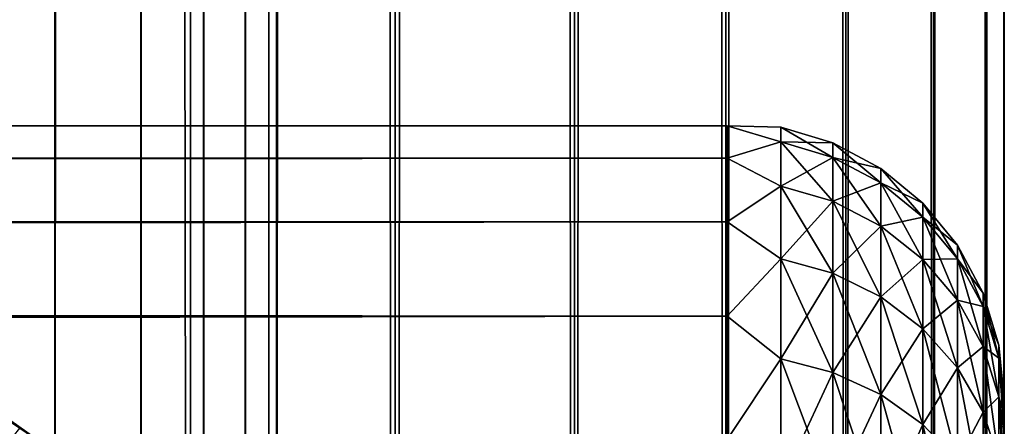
# Model space of a CAD drawing. Extents: x -265 to 265, y 0 to 1307.
# Tile 91 of 256: x 257.9 to 265, y 30.31 to 33.24. Entities that reach past the tile are written whole.
import ezdxf

# ---------------------------------------------------------------- set-up
doc = ezdxf.new("R2010")
doc.units = 0
doc.header["$LTSCALE"] = 81.481481
for name, color, linetype in [('119', 7, 'CONTINUOUS'), ('120', 7, 'CONTINUOUS'), ('132', 7, 'CONTINUOUS'), ('136', 7, 'CONTINUOUS'), ('140', 7, 'CONTINUOUS'), ('73', 7, 'CONTINUOUS'), ('75', 7, 'CONTINUOUS'), ('79', 7, 'CONTINUOUS')]:
    doc.layers.add(name, color=color, linetype=linetype)

msp = doc.modelspace()

# ---------------------------------------------------------------- linework, layer by layer
at = {"layer": '119', "color": 7, "linetype": 'CONTINUOUS'}
for points in [[(257.5, 1, 12.9904), (259.1314, 1, 11.9003), (257.5, 1299, 12.9904), (257.5, 1, 12.9904)], [(257.5, 1299, 12.9904), (259.1314, 1, 11.9003), (259.1314, 1299, 11.9003), (257.5, 1299, 12.9904)], [(259.1314, 1, 11.9003), (260.6066, 1, 10.6066), (259.1314, 1299, 11.9003), (259.1314, 1, 11.9003)], [(259.1314, 1299, 11.9003), (260.6066, 1, 10.6066), (260.6066, 1299, 10.6066), (259.1314, 1299, 11.9003)], [(260.6066, 1, 10.6066), (261.9003, 1, 9.1314), (260.6066, 1299, 10.6066), (260.6066, 1, 10.6066)], [(260.6066, 1299, 10.6066), (261.9003, 1, 9.1314), (261.9003, 1299, 9.1314), (260.6066, 1299, 10.6066)], [(261.9003, 1, 9.1314), (262.9904, 1, 7.5), (261.9003, 1299, 9.1314), (261.9003, 1, 9.1314)], [(261.9003, 1299, 9.1314), (262.9904, 1, 7.5), (262.9904, 1299, 7.5), (261.9003, 1299, 9.1314)], [(262.9904, 1, 7.5), (263.8582, 1, 5.7403), (262.9904, 1299, 7.5), (262.9904, 1, 7.5)], [(262.9904, 1299, 7.5), (263.8582, 1, 5.7403), (263.8582, 1299, 5.7403), (262.9904, 1299, 7.5)], [(263.8582, 1, 5.7403), (264.4889, 1, 3.8823), (263.8582, 1299, 5.7403), (263.8582, 1, 5.7403)], [(263.8582, 1299, 5.7403), (264.4889, 1, 3.8823), (264.4889, 1299, 3.8823), (263.8582, 1299, 5.7403)], [(264.4889, 1, 3.8823), (264.8717, 1, 1.9579), (264.4889, 1299, 3.8823), (264.4889, 1, 3.8823)], [(264.4889, 1299, 3.8823), (264.8717, 1, 1.9579), (264.8717, 1299, 1.9579), (264.4889, 1299, 3.8823)], [(264.8717, 1, 1.9579), (265, 1), (264.8717, 1299, 1.9579), (264.8717, 1, 1.9579)], [(264.8717, 1299, 1.9579), (265, 1), (265, 1299), (264.8717, 1299, 1.9579)]]:
    msp.add_3dface(points, dxfattribs=at)
at = {"layer": '120', "color": 7, "linetype": 'CONTINUOUS'}
for points in [[(260.6066, 1299, -10.6066), (260.6066, 1, -10.6066), (259.75, 20, -11.399), (260.6066, 1299, -10.6066)], [(259.75, 1280, -11.399), (260.6066, 1299, -10.6066), (259.75, 20, -11.399), (259.75, 1280, -11.399)], [(261.9003, 1, -9.1314), (260.6066, 1, -10.6066), (261.9003, 1299, -9.1314), (261.9003, 1, -9.1314)], [(261.9003, 1299, -9.1314), (260.6066, 1, -10.6066), (260.6066, 1299, -10.6066), (261.9003, 1299, -9.1314)], [(262.9904, 1, -7.5), (261.9003, 1, -9.1314), (262.9904, 1299, -7.5), (262.9904, 1, -7.5)], [(262.9904, 1299, -7.5), (261.9003, 1, -9.1314), (261.9003, 1299, -9.1314), (262.9904, 1299, -7.5)], [(263.8582, 1, -5.7403), (262.9904, 1, -7.5), (263.8582, 1299, -5.7403), (263.8582, 1, -5.7403)], [(263.8582, 1299, -5.7403), (262.9904, 1, -7.5), (262.9904, 1299, -7.5), (263.8582, 1299, -5.7403)], [(264.4889, 1, -3.8823), (263.8582, 1, -5.7403), (264.4889, 1299, -3.8823), (264.4889, 1, -3.8823)], [(264.4889, 1299, -3.8823), (263.8582, 1, -5.7403), (263.8582, 1299, -5.7403), (264.4889, 1299, -3.8823)], [(264.8717, 1, -1.9579), (264.4889, 1, -3.8823), (264.8717, 1299, -1.9579), (264.8717, 1, -1.9579)], [(264.8717, 1299, -1.9579), (264.4889, 1, -3.8823), (264.4889, 1299, -3.8823), (264.8717, 1299, -1.9579)], [(265, 1299), (265, 1), (264.8717, 1, -1.9579), (265, 1299)], [(265, 1299), (264.8717, 1, -1.9579), (264.8717, 1299, -1.9579), (265, 1299)], [(259.6951, 1278.9668, -11.4457), (259.75, 1280, -11.399), (259.6951, 21.0333, -11.4457), (259.6951, 1278.9668, -11.4457)], [(259.6951, 21.0333, -11.4457), (259.75, 1280, -11.399), (259.75, 20, -11.399), (259.6951, 21.0333, -11.4457)], [(259.525, 1277.9175, -11.5877), (259.6951, 1278.9668, -11.4457), (259.525, 22.0825, -11.5877), (259.525, 1277.9175, -11.5877)], [(259.525, 22.0825, -11.5877), (259.6951, 1278.9668, -11.4457), (259.6951, 21.0333, -11.4457), (259.525, 22.0825, -11.5877)], [(259.2244, 1276.842, -11.8284), (259.525, 1277.9175, -11.5877), (259.2244, 23.1581, -11.8284), (259.2244, 1276.842, -11.8284)], [(259.2244, 23.1581, -11.8284), (259.525, 1277.9175, -11.5877), (259.525, 22.0825, -11.5877), (259.2244, 23.1581, -11.8284)], [(258.7723, 1275.7446, -12.1674), (259.2244, 1276.842, -11.8284), (258.7723, 24.2554, -12.1674), (258.7723, 1275.7446, -12.1674)], [(258.7723, 24.2554, -12.1674), (259.2244, 1276.842, -11.8284), (259.2244, 23.1581, -11.8284), (258.7723, 24.2554, -12.1674)], [(258.1533, 1274.6534, -12.5906), (258.7723, 1275.7446, -12.1674), (258.1533, 25.3466, -12.5906), (258.1533, 1274.6534, -12.5906)], [(258.1533, 25.3466, -12.5906), (258.7723, 1275.7446, -12.1674), (258.7723, 24.2554, -12.1674), (258.1533, 25.3466, -12.5906)], [(257.3737, 1273.621, -13.0625), (258.1533, 1274.6534, -12.5906), (257.3737, 26.379, -13.0625), (257.3737, 1273.621, -13.0625)], [(257.3737, 26.379, -13.0625), (258.1533, 1274.6534, -12.5906), (258.1533, 25.3466, -12.5906), (257.3737, 26.379, -13.0625)]]:
    msp.add_3dface(points, dxfattribs=at)
at = {"layer": '132', "color": 7, "linetype": 'CONTINUOUS'}
for points in [[(258.2041, 30.0842, -74), (256.7546, 31.1075, -74), (258.2041, 30.0842, -26), (258.2041, 30.0842, -74)], [(258.2041, 30.0842, -26), (256.7546, 31.1075, -74), (256.7546, 31.1075, -26), (258.2041, 30.0842, -26)]]:
    msp.add_3dface(points, dxfattribs=at)
at = {"layer": '136', "color": 7, "linetype": 'CONTINUOUS'}
msp.add_3dface([(256.7546, 31.1075, -74), (258.2041, 30.0842, -74), (257.8986, 30.2937, -74.2225), (256.7546, 31.1075, -74)], dxfattribs=at)
at = {"layer": '140', "color": 7, "linetype": 'CONTINUOUS'}
for points in [[(256.7546, 31.1075, -26), (256.4876, 31.2368, -25.7786), (257.8988, 30.2939, -25.7786), (256.7546, 31.1075, -26)], [(256.4876, 31.2368, -25.7786), (257.8538, 30.2353, -25.5669), (257.8988, 30.2939, -25.7786), (256.4876, 31.2368, -25.7786)], [(258.2041, 30.0842, -26), (256.7546, 31.1075, -26), (257.8988, 30.2939, -25.7786), (258.2041, 30.0842, -26)]]:
    msp.add_3dface(points, dxfattribs=at)
at = {"layer": '73', "color": 7, "linetype": 'CONTINUOUS'}
for points in [[(265, 30.5, 27.5), (265, 30.4732, 28.2491), (265, 30.4732, 26.7509), (265, 30.5, 27.5)], [(265, 30.4732, 28.2491), (265, 30.3931, 28.9943), (265, 30.4732, 26.7509), (265, 30.4732, 28.2491)], [(265, 30.4732, 26.7509), (265, 30.3931, 28.9943), (265, 30.3931, 26.0057), (265, 30.4732, 26.7509)], [(265, 30.3931, 28.9943), (265, 30.26, 29.7319), (265, 30.3931, 26.0057), (265, 30.3931, 28.9943)], [(265, 30.3931, 26.0057), (265, 30.26, 29.7319), (265, 30.26, 25.2681), (265, 30.3931, 26.0057)]]:
    msp.add_3dface(points, dxfattribs=at)
at = {"layer": '75', "color": 7, "linetype": 'CONTINUOUS'}
for points in [[(-263, 32.4709, 28.353), (-263, 32.2386, 30.0432), (263, 32.4709, 28.353), (-263, 32.4709, 28.353)], [(263, 32.4709, 28.353), (-263, 32.2386, 30.0432), (263, 32.2386, 30.0432), (263, 32.4709, 28.353)], [(-263, 32.4709, 26.647), (-263, 32.4709, 28.353), (263, 32.4709, 26.647), (-263, 32.4709, 26.647)], [(263, 32.4709, 26.647), (-263, 32.4709, 28.353), (263, 32.4709, 28.353), (263, 32.4709, 26.647)], [(-263, 32.2386, 24.9568), (-263, 32.4709, 26.647), (263, 32.2386, 24.9568), (-263, 32.2386, 24.9568)], [(263, 32.2386, 24.9568), (-263, 32.4709, 26.647), (263, 32.4709, 26.647), (263, 32.2386, 24.9568)], [(-263, 32.2386, 30.0432), (-263, 31.7783, 31.686), (263, 32.2386, 30.0432), (-263, 32.2386, 30.0432)], [(263, 32.2386, 30.0432), (-263, 31.7783, 31.686), (263, 31.7783, 31.686), (263, 32.2386, 30.0432)], [(-263, 31.7783, 23.314), (-263, 32.2386, 24.9568), (263, 31.7783, 23.314), (-263, 31.7783, 23.314)], [(263, 31.7783, 23.314), (-263, 32.2386, 24.9568), (263, 32.2386, 24.9568), (263, 31.7783, 23.314)], [(-263, 31.7783, 31.686), (-263, 31.0986, 33.2508), (263, 31.7783, 31.686), (-263, 31.7783, 31.686)], [(263, 31.7783, 31.686), (-263, 31.0986, 33.2508), (263, 31.0986, 33.2508), (263, 31.7783, 31.686)], [(-263, 31.0986, 21.7492), (-263, 31.7783, 23.314), (263, 31.0986, 21.7492), (-263, 31.0986, 21.7492)], [(263, 31.0986, 21.7492), (-263, 31.7783, 23.314), (263, 31.7783, 23.314), (263, 31.0986, 21.7492)], [(-263, 31.0986, 33.2508), (-263, 30.2121, 34.7085), (263, 31.0986, 33.2508), (-263, 31.0986, 33.2508)], [(263, 31.0986, 33.2508), (-263, 30.2121, 34.7085), (263, 30.2121, 34.7085), (263, 31.0986, 33.2508)], [(-263, 30.2121, 20.2915), (-263, 31.0986, 21.7492), (263, 30.2121, 20.2915), (-263, 30.2121, 20.2915)], [(263, 30.2121, 20.2915), (-263, 31.0986, 21.7492), (263, 31.0986, 21.7492), (263, 30.2121, 20.2915)]]:
    msp.add_3dface(points, dxfattribs=at)
at = {"layer": '79', "color": 7, "linetype": 'CONTINUOUS'}
for points in [[(263, 32.2386, 24.9568), (263, 32.4709, 26.647), (263.3879, 32.3554, 25.8734), (263, 32.2386, 24.9568)], [(263, 32.4709, 26.647), (263, 32.4709, 28.353), (263.3879, 32.462, 27.5), (263, 32.4709, 26.647)], [(263, 32.4709, 26.647), (263.3879, 32.462, 27.5), (263.3879, 32.3554, 25.8734), (263, 32.4709, 26.647)], [(263, 32.4709, 28.353), (263, 32.2386, 30.0432), (263.3879, 32.3554, 29.1266), (263, 32.4709, 28.353)], [(263, 32.4709, 28.353), (263.3879, 32.3554, 29.1266), (263.3879, 32.462, 27.5), (263, 32.4709, 28.353)], [(263.7636, 32.3485, 27.5), (263.7636, 32.2429, 25.8882), (263.3879, 32.462, 27.5), (263.7636, 32.3485, 27.5)], [(263.3879, 32.3554, 29.1266), (263.7636, 32.3485, 27.5), (263.3879, 32.462, 27.5), (263.3879, 32.3554, 29.1266)], [(263.3879, 32.462, 27.5), (263.7636, 32.2429, 25.8882), (263.3879, 32.3554, 25.8734), (263.3879, 32.462, 27.5)], [(263, 32.2386, 24.9568), (263.3879, 32.3554, 25.8734), (263.3879, 32.0374, 24.2746), (263, 32.2386, 24.9568)], [(263, 32.2386, 30.0432), (263.3879, 32.0374, 30.7254), (263.3879, 32.3554, 29.1266), (263, 32.2386, 30.0432)], [(263.7636, 32.2429, 29.1118), (263.7636, 32.3485, 27.5), (263.3879, 32.3554, 29.1266), (263.7636, 32.2429, 29.1118)], [(263.3879, 32.0374, 30.7254), (263.7636, 32.2429, 29.1118), (263.3879, 32.3554, 29.1266), (263.3879, 32.0374, 30.7254)], [(263.7636, 32.2429, 25.8882), (263.7636, 31.9277, 24.304), (263.3879, 32.3554, 25.8734), (263.7636, 32.2429, 25.8882)], [(263.3879, 32.3554, 25.8734), (263.7636, 31.9277, 24.304), (263.3879, 32.0374, 24.2746), (263.3879, 32.3554, 25.8734)], [(264.1098, 32.1638, 27.5), (264.1098, 32.0597, 25.9123), (263.7636, 32.3485, 27.5), (264.1098, 32.1638, 27.5)], [(263.7636, 32.2429, 29.1118), (264.1098, 32.1638, 27.5), (263.7636, 32.3485, 27.5), (263.7636, 32.2429, 29.1118)], [(263.7636, 32.3485, 27.5), (264.1098, 32.0597, 25.9123), (263.7636, 32.2429, 25.8882), (263.7636, 32.3485, 27.5)], [(263.7636, 31.9277, 30.696), (263.7636, 32.2429, 29.1118), (263.3879, 32.0374, 30.7254), (263.7636, 31.9277, 30.696)], [(264.1098, 32.0597, 29.0877), (264.1098, 32.1638, 27.5), (263.7636, 32.2429, 29.1118), (264.1098, 32.0597, 29.0877)], [(263.7636, 31.9277, 30.696), (264.1098, 32.0597, 29.0877), (263.7636, 32.2429, 29.1118), (263.7636, 31.9277, 30.696)], [(264.1098, 32.0597, 25.9123), (264.1098, 31.7493, 24.3518), (263.7636, 32.2429, 25.8882), (264.1098, 32.0597, 25.9123)], [(263.7636, 32.2429, 25.8882), (264.1098, 31.7493, 24.3518), (263.7636, 31.9277, 24.304), (263.7636, 32.2429, 25.8882)], [(263, 31.7783, 23.314), (263, 32.2386, 24.9568), (263.3879, 32.0374, 24.2746), (263, 31.7783, 23.314)], [(263, 32.2386, 30.0432), (263, 31.7783, 31.686), (263.3879, 32.0374, 30.7254), (263, 32.2386, 30.0432)], [(264.4134, 31.915, 27.5), (264.4134, 31.8131, 25.9448), (264.1098, 32.1638, 27.5), (264.4134, 31.915, 27.5)], [(264.1098, 32.0597, 29.0877), (264.4134, 31.915, 27.5), (264.1098, 32.1638, 27.5), (264.1098, 32.0597, 29.0877)], [(264.1098, 32.1638, 27.5), (264.4134, 31.8131, 25.9448), (264.1098, 32.0597, 25.9123), (264.1098, 32.1638, 27.5)], [(263, 31.7783, 23.314), (263.3879, 32.0374, 24.2746), (263.3879, 31.5134, 22.731), (263, 31.7783, 23.314)], [(263, 31.7783, 31.686), (263.3879, 31.5134, 32.269), (263.3879, 32.0374, 30.7254), (263, 31.7783, 31.686)], [(263.3879, 31.5134, 32.269), (263.7636, 31.9277, 30.696), (263.3879, 32.0374, 30.7254), (263.3879, 31.5134, 32.269)], [(263.7636, 31.9277, 24.304), (263.7636, 31.4085, 22.7744), (263.3879, 32.0374, 24.2746), (263.7636, 31.9277, 24.304)], [(263.3879, 32.0374, 24.2746), (263.7636, 31.4085, 22.7744), (263.3879, 31.5134, 22.731), (263.3879, 32.0374, 24.2746)], [(264.1098, 31.7493, 30.6482), (264.1098, 32.0597, 29.0877), (263.7636, 31.9277, 30.696), (264.1098, 31.7493, 30.6482)], [(264.4134, 31.8131, 29.0552), (264.4134, 31.915, 27.5), (264.1098, 32.0597, 29.0877), (264.4134, 31.8131, 29.0552)], [(264.1098, 31.7493, 30.6482), (264.4134, 31.8131, 29.0552), (264.1098, 32.0597, 29.0877), (264.1098, 31.7493, 30.6482)], [(264.4134, 31.8131, 25.9448), (264.4134, 31.5091, 24.4162), (264.1098, 32.0597, 25.9123), (264.4134, 31.8131, 25.9448)], [(264.1098, 32.0597, 25.9123), (264.4134, 31.5091, 24.4162), (264.1098, 31.7493, 24.3518), (264.1098, 32.0597, 25.9123)], [(263.7636, 31.4085, 32.2256), (263.7636, 31.9277, 30.696), (263.3879, 31.5134, 32.269), (263.7636, 31.4085, 32.2256)], [(263.7636, 31.4085, 32.2256), (264.1098, 31.7493, 30.6482), (263.7636, 31.9277, 30.696), (263.7636, 31.4085, 32.2256)], [(264.1098, 31.7493, 24.3518), (264.1098, 31.2379, 22.8451), (263.7636, 31.9277, 24.304), (264.1098, 31.7493, 24.3518)], [(263.7636, 31.9277, 24.304), (264.1098, 31.2379, 22.8451), (263.7636, 31.4085, 22.7744), (263.7636, 31.9277, 24.304)], [(264.6625, 31.6118, 27.5), (264.6625, 31.5125, 25.9844), (264.4134, 31.915, 27.5), (264.6625, 31.6118, 27.5)], [(264.4134, 31.8131, 29.0552), (264.6625, 31.6118, 27.5), (264.4134, 31.915, 27.5), (264.4134, 31.8131, 29.0552)], [(264.4134, 31.915, 27.5), (264.6625, 31.5125, 25.9844), (264.4134, 31.8131, 25.9448), (264.4134, 31.915, 27.5)], [(263, 31.0986, 21.7492), (263, 31.7783, 23.314), (263.3879, 31.5134, 22.731), (263, 31.0986, 21.7492)], [(263, 31.7783, 31.686), (263, 31.0986, 33.2508), (263.3879, 31.5134, 32.269), (263, 31.7783, 31.686)], [(264.1098, 31.2379, 32.1549), (264.1098, 31.7493, 30.6482), (263.7636, 31.4085, 32.2256), (264.1098, 31.2379, 32.1549)], [(264.4134, 31.5091, 30.5838), (264.4134, 31.8131, 29.0552), (264.1098, 31.7493, 30.6482), (264.4134, 31.5091, 30.5838)], [(264.1098, 31.2379, 32.1549), (264.4134, 31.5091, 30.5838), (264.1098, 31.7493, 30.6482), (264.1098, 31.2379, 32.1549)], [(264.4134, 31.5091, 24.4162), (264.4134, 31.0081, 22.9403), (264.1098, 31.7493, 24.3518), (264.4134, 31.5091, 24.4162)], [(264.1098, 31.7493, 24.3518), (264.4134, 31.0081, 22.9403), (264.1098, 31.2379, 22.8451), (264.1098, 31.7493, 24.3518)], [(264.6625, 31.5125, 29.0156), (264.6625, 31.6118, 27.5), (264.4134, 31.8131, 29.0552), (264.6625, 31.5125, 29.0156)], [(264.4134, 31.5091, 30.5838), (264.6625, 31.5125, 29.0156), (264.4134, 31.8131, 29.0552), (264.4134, 31.5091, 30.5838)], [(264.6625, 31.5125, 25.9844), (264.6625, 31.2161, 24.4946), (264.4134, 31.8131, 25.9448), (264.6625, 31.5125, 25.9844)], [(264.4134, 31.8131, 25.9448), (264.6625, 31.2161, 24.4946), (264.4134, 31.5091, 24.4162), (264.4134, 31.8131, 25.9448)], [(264.8476, 31.2657, 27.5), (264.8476, 31.1693, 26.0295), (264.6625, 31.6118, 27.5), (264.8476, 31.2657, 27.5)], [(264.6625, 31.5125, 29.0156), (264.8476, 31.2657, 27.5), (264.6625, 31.6118, 27.5), (264.6625, 31.5125, 29.0156)], [(264.6625, 31.6118, 27.5), (264.8476, 31.1693, 26.0295), (264.6625, 31.5125, 25.9844), (264.6625, 31.6118, 27.5)], [(263, 31.0986, 21.7492), (263.3879, 31.5134, 22.731), (263.3879, 30.7924, 21.269), (263, 31.0986, 21.7492)], [(263, 31.0986, 33.2508), (263.3879, 30.7924, 33.731), (263.3879, 31.5134, 32.269), (263, 31.0986, 33.2508)], [(263.3879, 30.7924, 33.731), (263.7636, 31.4085, 32.2256), (263.3879, 31.5134, 32.269), (263.3879, 30.7924, 33.731)], [(263.7636, 31.4085, 22.7744), (263.7636, 30.6941, 21.3257), (263.3879, 31.5134, 22.731), (263.7636, 31.4085, 22.7744)], [(263.3879, 31.5134, 22.731), (263.7636, 30.6941, 21.3257), (263.3879, 30.7924, 21.269), (263.3879, 31.5134, 22.731)], [(264.4134, 31.0081, 32.0597), (264.4134, 31.5091, 30.5838), (264.1098, 31.2379, 32.1549), (264.4134, 31.0081, 32.0597)], [(264.6625, 31.2161, 30.5054), (264.6625, 31.5125, 29.0156), (264.4134, 31.5091, 30.5838), (264.6625, 31.2161, 30.5054)], [(264.4134, 31.0081, 32.0597), (264.6625, 31.2161, 30.5054), (264.4134, 31.5091, 30.5838), (264.4134, 31.0081, 32.0597)], [(264.6625, 31.2161, 24.4946), (264.6625, 30.7279, 23.0564), (264.4134, 31.5091, 24.4162), (264.6625, 31.2161, 24.4946)], [(264.4134, 31.5091, 24.4162), (264.6625, 30.7279, 23.0564), (264.4134, 31.0081, 22.9403), (264.4134, 31.5091, 24.4162)], [(264.8476, 31.1693, 28.9705), (264.8476, 31.2657, 27.5), (264.6625, 31.5125, 29.0156), (264.8476, 31.1693, 28.9705)], [(264.6625, 31.2161, 30.5054), (264.8476, 31.1693, 28.9705), (264.6625, 31.5125, 29.0156), (264.6625, 31.2161, 30.5054)], [(264.8476, 31.1693, 26.0295), (264.8476, 30.8819, 24.5842), (264.6625, 31.5125, 25.9844), (264.8476, 31.1693, 26.0295)], [(264.6625, 31.5125, 25.9844), (264.8476, 30.8819, 24.5842), (264.6625, 31.2161, 24.4946), (264.6625, 31.5125, 25.9844)], [(263.7636, 30.6941, 33.6743), (263.7636, 31.4085, 32.2256), (263.3879, 30.7924, 33.731), (263.7636, 30.6941, 33.6743)], [(263.7636, 30.6941, 33.6743), (264.1098, 31.2379, 32.1549), (263.7636, 31.4085, 32.2256), (263.7636, 30.6941, 33.6743)], [(264.1098, 31.2379, 22.8451), (264.1098, 30.5342, 21.4181), (263.7636, 31.4085, 22.7744), (264.1098, 31.2379, 22.8451)], [(263.7636, 31.4085, 22.7744), (264.1098, 30.5342, 21.4181), (263.7636, 30.6941, 21.3257), (263.7636, 31.4085, 22.7744)], [(264.9616, 30.8902, 27.5), (264.9616, 30.797, 26.0785), (264.8476, 31.2657, 27.5), (264.9616, 30.8902, 27.5)], [(264.8476, 31.1693, 28.9705), (264.9616, 30.8902, 27.5), (264.8476, 31.2657, 27.5), (264.8476, 31.1693, 28.9705)], [(264.8476, 31.2657, 27.5), (264.9616, 30.797, 26.0785), (264.8476, 31.1693, 26.0295), (264.8476, 31.2657, 27.5)], [(264.1098, 30.5342, 33.5819), (264.1098, 31.2379, 32.1549), (263.7636, 30.6941, 33.6743), (264.1098, 30.5342, 33.5819)], [(264.1098, 30.5342, 33.5819), (264.4134, 31.0081, 32.0597), (264.1098, 31.2379, 32.1549), (264.1098, 30.5342, 33.5819)], [(264.4134, 31.0081, 22.9403), (264.4134, 30.3187, 21.5425), (264.1098, 31.2379, 22.8451), (264.4134, 31.0081, 22.9403)], [(264.1098, 31.2379, 22.8451), (264.4134, 30.3187, 21.5425), (264.1098, 30.5342, 21.4181), (264.1098, 31.2379, 22.8451)], [(264.6625, 30.7279, 31.9436), (264.6625, 31.2161, 30.5054), (264.4134, 31.0081, 32.0597), (264.6625, 30.7279, 31.9436)], [(264.8476, 30.8819, 30.4158), (264.8476, 31.1693, 28.9705), (264.6625, 31.2161, 30.5054), (264.8476, 30.8819, 30.4158)], [(264.6625, 30.7279, 31.9436), (264.8476, 30.8819, 30.4158), (264.6625, 31.2161, 30.5054), (264.6625, 30.7279, 31.9436)], [(264.8476, 30.8819, 24.5842), (264.8476, 30.4082, 23.1888), (264.6625, 31.2161, 24.4946), (264.8476, 30.8819, 24.5842)], [(264.6625, 31.2161, 24.4946), (264.8476, 30.4082, 23.1888), (264.6625, 30.7279, 23.0564), (264.6625, 31.2161, 24.4946)], [(264.9616, 30.797, 28.9215), (264.9616, 30.8902, 27.5), (264.8476, 31.1693, 28.9705), (264.9616, 30.797, 28.9215)], [(264.8476, 30.8819, 30.4158), (264.9616, 30.797, 28.9215), (264.8476, 31.1693, 28.9705), (264.8476, 30.8819, 30.4158)], [(264.9616, 30.797, 26.0785), (264.9616, 30.5191, 24.6814), (264.8476, 31.1693, 26.0295), (264.9616, 30.797, 26.0785)], [(264.8476, 31.1693, 26.0295), (264.9616, 30.5191, 24.6814), (264.8476, 30.8819, 24.5842), (264.8476, 31.1693, 26.0295)], [(263, 30.2121, 20.2915), (263, 31.0986, 21.7492), (263.3879, 30.7924, 21.269), (263, 30.2121, 20.2915)], [(263, 31.0986, 33.2508), (263, 30.2121, 34.7085), (263.3879, 30.7924, 33.731), (263, 31.0986, 33.2508)], [(264.4134, 30.3187, 33.4575), (264.4134, 31.0081, 32.0597), (264.1098, 30.5342, 33.5819), (264.4134, 30.3187, 33.4575)], [(264.4134, 30.3187, 33.4575), (264.6625, 30.7279, 31.9436), (264.4134, 31.0081, 32.0597), (264.4134, 30.3187, 33.4575)], [(264.6625, 30.7279, 23.0564), (264.6625, 30.0561, 21.6941), (264.4134, 31.0081, 22.9403), (264.6625, 30.7279, 23.0564)], [(264.4134, 31.0081, 22.9403), (264.6625, 30.0561, 21.6941), (264.4134, 30.3187, 21.5425), (264.4134, 31.0081, 22.9403)], [(264.8476, 30.4082, 31.8112), (264.8476, 30.8819, 30.4158), (264.6625, 30.7279, 31.9436), (264.8476, 30.4082, 31.8112)], [(264.9616, 30.5191, 30.3186), (264.9616, 30.797, 28.9215), (264.8476, 30.8819, 30.4158), (264.9616, 30.5191, 30.3186)], [(264.8476, 30.4082, 31.8112), (264.9616, 30.5191, 30.3186), (264.8476, 30.8819, 30.4158), (264.8476, 30.4082, 31.8112)], [(264.9616, 30.5191, 24.6814), (264.9616, 30.0612, 23.3325), (264.8476, 30.8819, 24.5842), (264.9616, 30.5191, 24.6814)], [(264.8476, 30.8819, 24.5842), (264.9616, 30.0612, 23.3325), (264.8476, 30.4082, 23.1888), (264.8476, 30.8819, 24.5842)], [(265, 30.5, 27.5), (265, 30.4732, 26.7509), (264.9616, 30.8902, 27.5), (265, 30.5, 27.5)], [(264.9616, 30.797, 28.9215), (265, 30.5, 27.5), (264.9616, 30.8902, 27.5), (264.9616, 30.797, 28.9215)], [(264.9616, 30.8902, 27.5), (265, 30.4732, 26.7509), (264.9616, 30.797, 26.0785), (264.9616, 30.8902, 27.5)], [(263, 30.2121, 20.2915), (263.3879, 30.7924, 21.269), (263.3879, 29.8868, 19.9136), (263, 30.2121, 20.2915)], [(263, 30.2121, 34.7085), (263.3879, 29.8868, 35.0864), (263.3879, 30.7924, 33.731), (263, 30.2121, 34.7085)], [(263.3879, 29.8868, 35.0864), (263.7636, 30.6941, 33.6743), (263.3879, 30.7924, 33.731), (263.3879, 29.8868, 35.0864)], [(263.7636, 30.6941, 21.3257), (263.7636, 29.7967, 19.9827), (263.3879, 30.7924, 21.269), (263.7636, 30.6941, 21.3257)], [(263.3879, 30.7924, 21.269), (263.7636, 29.7967, 19.9827), (263.3879, 29.8868, 19.9136), (263.3879, 30.7924, 21.269)], [(265, 30.3931, 28.9943), (265, 30.4732, 28.2491), (264.9616, 30.797, 28.9215), (265, 30.3931, 28.9943)], [(264.9616, 30.5191, 30.3186), (265, 30.3931, 28.9943), (264.9616, 30.797, 28.9215), (264.9616, 30.5191, 30.3186)], [(265, 30.4732, 28.2491), (265, 30.5, 27.5), (264.9616, 30.797, 28.9215), (265, 30.4732, 28.2491)], [(265, 30.4732, 26.7509), (265, 30.3931, 26.0057), (264.9616, 30.797, 26.0785), (265, 30.4732, 26.7509)], [(265, 30.3931, 26.0057), (265, 30.26, 25.2681), (264.9616, 30.797, 26.0785), (265, 30.3931, 26.0057)], [(264.9616, 30.797, 26.0785), (265, 30.26, 25.2681), (264.9616, 30.5191, 24.6814), (264.9616, 30.797, 26.0785)], [(263.7636, 29.7967, 35.0173), (263.7636, 30.6941, 33.6743), (263.3879, 29.8868, 35.0864), (263.7636, 29.7967, 35.0173)], [(263.7636, 29.7967, 35.0173), (264.1098, 30.5342, 33.5819), (263.7636, 30.6941, 33.6743), (263.7636, 29.7967, 35.0173)], [(264.1098, 30.5342, 21.4181), (264.1098, 29.6502, 20.0951), (263.7636, 30.6941, 21.3257), (264.1098, 30.5342, 21.4181)], [(263.7636, 30.6941, 21.3257), (264.1098, 29.6502, 20.0951), (263.7636, 29.7967, 19.9827), (263.7636, 30.6941, 21.3257)], [(264.6625, 30.0561, 33.3059), (264.6625, 30.7279, 31.9436), (264.4134, 30.3187, 33.4575), (264.6625, 30.0561, 33.3059)], [(264.6625, 30.0561, 33.3059), (264.8476, 30.4082, 31.8112), (264.6625, 30.7279, 31.9436), (264.6625, 30.0561, 33.3059)], [(264.8476, 30.4082, 23.1888), (264.8476, 29.7564, 21.8671), (264.6625, 30.7279, 23.0564), (264.8476, 30.4082, 23.1888)], [(264.6625, 30.7279, 23.0564), (264.8476, 29.7564, 21.8671), (264.6625, 30.0561, 21.6941), (264.6625, 30.7279, 23.0564)], [(264.1098, 29.6502, 34.9049), (264.1098, 30.5342, 33.5819), (263.7636, 29.7967, 35.0173), (264.1098, 29.6502, 34.9049)], [(264.1098, 29.6502, 34.9049), (264.4134, 30.3187, 33.4575), (264.1098, 30.5342, 33.5819), (264.1098, 29.6502, 34.9049)], [(264.4134, 30.3187, 21.5425), (264.4134, 29.4528, 20.2466), (264.1098, 30.5342, 21.4181), (264.4134, 30.3187, 21.5425)], [(264.1098, 30.5342, 21.4181), (264.4134, 29.4528, 20.2466), (264.1098, 29.6502, 20.0951), (264.1098, 30.5342, 21.4181)], [(264.9616, 30.0612, 31.6675), (264.9616, 30.5191, 30.3186), (264.8476, 30.4082, 31.8112), (264.9616, 30.0612, 31.6675)], [(265, 30.0747, 30.4582), (265, 30.26, 29.7319), (264.9616, 30.5191, 30.3186), (265, 30.0747, 30.4582)], [(264.9616, 30.0612, 31.6675), (265, 30.0747, 30.4582), (264.9616, 30.5191, 30.3186), (264.9616, 30.0612, 31.6675)], [(265, 30.26, 29.7319), (265, 30.3931, 28.9943), (264.9616, 30.5191, 30.3186), (265, 30.26, 29.7319)], [(265, 30.26, 25.2681), (265, 30.0747, 24.5418), (264.9616, 30.5191, 24.6814), (265, 30.26, 25.2681)], [(265, 30.0747, 24.5418), (265, 29.838, 23.8306), (264.9616, 30.5191, 24.6814), (265, 30.0747, 24.5418)], [(264.9616, 30.5191, 24.6814), (265, 29.838, 23.8306), (264.9616, 30.0612, 23.3325), (264.9616, 30.5191, 24.6814)], [(264.8476, 29.7564, 33.1329), (264.8476, 30.4082, 31.8112), (264.6625, 30.0561, 33.3059), (264.8476, 29.7564, 33.1329)], [(264.8476, 29.7564, 33.1329), (264.9616, 30.0612, 31.6675), (264.8476, 30.4082, 31.8112), (264.8476, 29.7564, 33.1329)], [(264.9616, 30.0612, 23.3325), (264.9616, 29.4312, 22.0549), (264.8476, 30.4082, 23.1888), (264.9616, 30.0612, 23.3325)], [(264.8476, 30.4082, 23.1888), (264.9616, 29.4312, 22.0549), (264.8476, 29.7564, 21.8671), (264.8476, 30.4082, 23.1888)], [(264.4134, 29.4528, 34.7534), (264.4134, 30.3187, 33.4575), (264.1098, 29.6502, 34.9049), (264.4134, 29.4528, 34.7534)], [(264.4134, 29.4528, 34.7534), (264.6625, 30.0561, 33.3059), (264.4134, 30.3187, 33.4575), (264.4134, 29.4528, 34.7534)], [(264.6625, 30.0561, 21.6941), (264.6625, 29.2123, 20.4312), (264.4134, 30.3187, 21.5425), (264.6625, 30.0561, 21.6941)], [(264.4134, 30.3187, 21.5425), (264.6625, 29.2123, 20.4312), (264.4134, 29.4528, 20.2466), (264.4134, 30.3187, 21.5425)]]:
    msp.add_3dface(points, dxfattribs=at)

doc.saveas('drawing.dxf')
